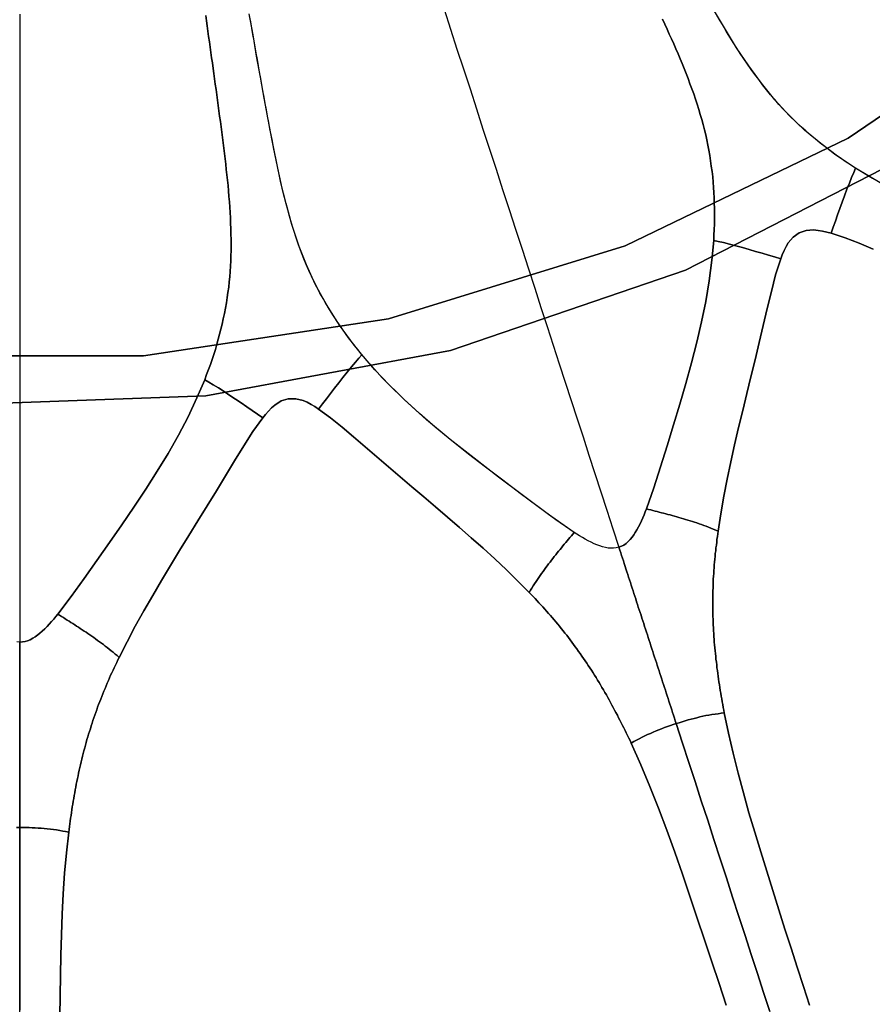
# Model space of a CAD drawing. Header units: centimetres. Extents: x -49.6 to 49.6, y -49.6 to 49.6.
# Tile 37 of 61: x 0 to 9.4, y -25.3 to -14.4. Entities that reach past the tile are written whole.
import ezdxf

# ---------------------------------------------------------------- set-up
doc = ezdxf.new("R2010")
doc.units = ezdxf.units.CM
doc.layers.get('0').update_dxf_attribs({"true_color": 0x5890e1})

msp = doc.modelspace()

# ---------------------------------------------------------------- linework, layer by layer
at = {"color": 16, "true_color": 0x870606}
for points in [[(-0.682, -18.671, 0), (2.043, -18.572, 0), (4.726, -18.076, 0), (7.307, -17.195, 0), (9.733, -15.948, 0), (11.951, -14.361, 0), (13.915, -12.468, 0), (15.582, -10.309, 0), (16.917, -7.93, 0), (17.891, -5.383, 0), (18.484, -2.72, 0), (18.684, 0, 0), (18.685, 0, 0), (18.72, 0, 0), (19.075, 0, 0), (19.831, 0, 0), (21.208, 0, 0), (22.982, 0, 0), (25.259, 0, 0), (29.538, 0, 0), (33.811, 0, 0)], [(-1.359, -18.133, 0), (1.359, -18.133, 0), (4.046, -17.728, 0), (6.643, -16.927, 0), (9.092, -15.747, 0), (11.337, -14.217, 0), (13.329, -12.368, 0), (15.024, -10.243, 0), (16.383, -7.89, 0), (17.376, -5.36, 0), (17.98, -2.71, 0), (18.184, 0, 0), (18.368, 0, 0), (18.537, 0, 0)], [(18.484, -2.72, 0), (17.891, -5.383, 0), (16.917, -7.93, 0), (15.582, -10.309, 0), (13.915, -12.468, 0), (11.951, -14.361, 0), (9.733, -15.948, 0), (7.307, -17.195, 0), (4.726, -18.076, 0), (2.043, -18.572, 0), (-0.682, -18.671, 0)], [(11.337, -14.217, 0), (9.092, -15.747, 0), (6.643, -16.927, 0), (4.046, -17.728, 0), (1.359, -18.133, 0), (-1.359, -18.133, 0)], [(4.656, -14.331, 0), (4.727, -14.549, 0), (4.798, -14.767, 0), (4.869, -14.986, 0), (4.941, -15.205, 0), (5.012, -15.425, 0), (5.083, -15.645, 0), (5.155, -15.866, 0), (5.227, -16.087, 0), (5.298, -16.307, 0), (5.37, -16.527, 0), (5.441, -16.745, 0), (5.512, -16.963, 0), (5.582, -17.179, 0), (5.651, -17.392, 0), (5.719, -17.603, 0), (5.787, -17.811, 0), (5.854, -18.017, 0), (5.92, -18.221, 0), (5.986, -18.423, 0), (6.051, -18.624, 0), (6.116, -18.825, 0), (6.181, -19.024, 0), (6.246, -19.224, 0), (6.311, -19.425, 0), (6.377, -19.626, 0), (6.443, -19.828, 0), (6.509, -20.032, 0), (6.575, -20.236, 0), (6.546, -20.243, 0), (6.517, -20.247, 0), (6.487, -20.247, 0), (6.458, -20.245, 0), (6.426, -20.239, 0), (6.395, -20.231, 0), (6.364, -20.221, 0), (6.334, -20.21, 0), (6.302, -20.196, 0), (6.27, -20.181, 0), (6.238, -20.164, 0), (6.206, -20.147, 0), (6.174, -20.128, 0), (6.143, -20.11, 0), (6.113, -20.091, 0), (6.084, -20.072, 0), (5.884, -19.935, 0), (5.688, -19.791, 0), (5.493, -19.646, 0), (5.3, -19.5, 0), (5.111, -19.357, 0), (4.924, -19.212, 0), (4.741, -19.067, 0), (4.56, -18.918, 0), (4.387, -18.768, 0), (4.218, -18.614, 0), (4.055, -18.454, 0), (3.898, -18.287, 0), (3.749, -18.115, 0), (3.608, -17.935, 0), (3.475, -17.747, 0), (3.354, -17.551, 0), (3.243, -17.347, 0), (3.146, -17.136, 0), (3.06, -16.917, 0), (2.987, -16.692, 0), (2.923, -16.464, 0), (2.867, -16.235, 0), (2.816, -16.003, 0), (2.77, -15.771, 0), (2.726, -15.539, 0), (2.684, -15.307, 0), (2.642, -15.075, 0), (2.6, -14.844, 0), (2.56, -14.612, 0), (2.519, -14.381, 0)], [(4.656, -14.331, 0), (4.727, -14.549, 0), (4.798, -14.767, 0), (4.869, -14.986, 0), (4.941, -15.205, 0), (5.012, -15.425, 0), (5.083, -15.645, 0), (5.155, -15.866, 0), (5.227, -16.087, 0), (5.298, -16.307, 0), (5.37, -16.527, 0), (5.441, -16.745, 0), (5.512, -16.963, 0), (5.582, -17.179, 0), (5.651, -17.392, 0), (5.719, -17.603, 0), (5.787, -17.811, 0), (5.854, -18.017, 0), (5.92, -18.221, 0), (5.986, -18.423, 0), (6.051, -18.624, 0), (6.116, -18.825, 0), (6.181, -19.024, 0), (6.246, -19.224, 0), (6.311, -19.425, 0), (6.377, -19.626, 0), (6.443, -19.828, 0), (6.509, -20.032, 0), (6.575, -20.236, 0), (6.603, -20.225, 0), (6.629, -20.211, 0), (6.653, -20.194, 0), (6.675, -20.174, 0), (6.698, -20.151, 0), (6.719, -20.126, 0), (6.738, -20.1, 0), (6.755, -20.073, 0), (6.773, -20.043, 0), (6.79, -20.011, 0), (6.807, -19.979, 0), (6.822, -19.946, 0), (6.837, -19.913, 0), (6.851, -19.879, 0), (6.864, -19.846, 0), (6.877, -19.814, 0), (6.958, -19.584, 0), (7.033, -19.352, 0), (7.104, -19.121, 0), (7.175, -18.89, 0), (7.243, -18.664, 0), (7.309, -18.438, 0), (7.372, -18.212, 0), (7.431, -17.985, 0), (7.483, -17.762, 0), (7.529, -17.538, 0), (7.567, -17.312, 0), (7.596, -17.085, 0), (7.615, -16.868, 0), (7.618, -16.809, 0), (7.621, -16.749, 0), (7.623, -16.69, 0), (7.624, -16.631, 0), (7.624, -16.573, 0), (7.623, -16.515, 0), (7.622, -16.458, 0), (7.62, -16.4, 0), (7.617, -16.343, 0), (7.613, -16.285, 0), (7.609, -16.228, 0), (7.604, -16.17, 0), (7.597, -16.11, 0), (7.589, -16.051, 0), (7.581, -15.993, 0), (7.572, -15.935, 0), (7.562, -15.878, 0), (7.551, -15.821, 0), (7.54, -15.765, 0), (7.527, -15.709, 0), (7.514, -15.653, 0), (7.499, -15.597, 0), (7.484, -15.541, 0), (7.468, -15.485, 0), (7.451, -15.429, 0), (7.434, -15.373, 0), (7.415, -15.316, 0), (7.396, -15.259, 0), (7.376, -15.204, 0), (7.355, -15.148, 0), (7.335, -15.092, 0), (7.313, -15.037, 0), (7.292, -14.982, 0), (7.269, -14.927, 0), (7.247, -14.873, 0), (7.224, -14.818, 0), (7.2, -14.764, 0), (7.177, -14.71, 0), (7.152, -14.656, 0), (7.128, -14.602, 0), (7.104, -14.548, 0), (7.079, -14.494, 0), (7.054, -14.44, 0)], [(9.358, -16.188, 0), (9.163, -16.07, 0), (8.974, -15.943, 0), (8.789, -15.804, 0), (8.613, -15.656, 0), (8.445, -15.496, 0), (8.287, -15.325, 0), (8.138, -15.143, 0), (7.999, -14.952, 0), (7.867, -14.755, 0), (7.743, -14.554, 0), (7.624, -14.35, 0)], [(0, -14.385, 0), (0, -14.612, 0), (0, -14.84, 0), (0, -15.069, 0), (0, -15.298, 0), (0, -15.527, 0), (0, -15.757, 0), (0, -15.988, 0), (0, -16.219, 0), (0, -16.45, 0), (0, -16.682, 0), (0, -16.915, 0), (0, -17.146, 0), (0, -17.377, 0), (0, -17.607, 0), (0, -17.836, 0), (0, -18.063, 0), (0, -18.288, 0), (0, -18.509, 0), (0, -18.728, 0), (0, -18.944, 0), (0, -19.158, 0), (0, -19.371, 0), (0, -19.583, 0), (0, -19.793, 0), (0, -20.003, 0), (0, -20.214, 0), (0, -20.424, 0), (0, -20.636, 0), (0, -20.849, 0), (0, -21.063, 0), (0, -21.277, 0), (-0.03, -21.275, 0)], [(0, -14.385, 0), (0, -14.612, 0), (0, -14.84, 0), (0, -15.069, 0), (0, -15.298, 0), (0, -15.527, 0), (0, -15.757, 0), (0, -15.988, 0), (0, -16.219, 0), (0, -16.45, 0), (0, -16.682, 0), (0, -16.915, 0), (0, -17.146, 0), (0, -17.377, 0), (0, -17.607, 0), (0, -17.836, 0), (0, -18.063, 0), (0, -18.288, 0), (0, -18.509, 0), (0, -18.728, 0), (0, -18.944, 0), (0, -19.158, 0), (0, -19.371, 0), (0, -19.583, 0), (0, -19.793, 0), (0, -20.003, 0), (0, -20.214, 0), (0, -20.424, 0), (0, -20.636, 0), (0, -20.849, 0), (0, -21.063, 0), (0, -21.277, 0), (0.03, -21.275, 0), (0.059, -21.27, 0), (0.087, -21.261, 0), (0.114, -21.25, 0), (0.143, -21.235, 0), (0.171, -21.217, 0), (0.197, -21.198, 0), (0.222, -21.178, 0), (0.248, -21.155, 0), (0.274, -21.13, 0), (0.3, -21.105, 0), (0.325, -21.078, 0), (0.349, -21.051, 0), (0.373, -21.023, 0), (0.396, -20.996, 0), (0.417, -20.969, 0), (0.566, -20.775, 0), (0.709, -20.578, 0), (0.848, -20.381, 0), (0.987, -20.183, 0), (1.121, -19.989, 0), (1.254, -19.794, 0), (1.384, -19.599, 0), (1.51, -19.401, 0), (1.628, -19.205, 0), (1.741, -19.006, 0), (1.847, -18.803, 0), (1.945, -18.597, 0), (2.03, -18.396, 0), (2.051, -18.34, 0), (2.072, -18.285, 0), (2.092, -18.229, 0), (2.111, -18.173, 0), (2.13, -18.118, 0), (2.147, -18.063, 0), (2.163, -18.008, 0), (2.179, -17.952, 0), (2.194, -17.897, 0), (2.208, -17.841, 0), (2.222, -17.785, 0), (2.234, -17.729, 0), (2.247, -17.67, 0), (2.258, -17.611, 0), (2.268, -17.553, 0), (2.277, -17.495, 0), (2.285, -17.438, 0), (2.293, -17.38, 0), (2.299, -17.323, 0), (2.304, -17.266, 0), (2.309, -17.208, 0), (2.313, -17.151, 0), (2.315, -17.093, 0), (2.318, -17.035, 0), (2.319, -16.977, 0), (2.319, -16.918, 0), (2.319, -16.858, 0), (2.318, -16.798, 0), (2.317, -16.739, 0), (2.314, -16.679, 0), (2.312, -16.62, 0), (2.309, -16.561, 0), (2.305, -16.502, 0), (2.301, -16.443, 0), (2.296, -16.384, 0), (2.291, -16.325, 0), (2.286, -16.266, 0), (2.28, -16.207, 0), (2.274, -16.149, 0), (2.267, -16.09, 0), (2.261, -16.031, 0), (2.254, -15.972, 0), (2.247, -15.914, 0), (2.24, -15.855, 0), (2.232, -15.796, 0), (2.225, -15.738, 0), (2.217, -15.679, 0), (2.209, -15.621, 0), (2.202, -15.562, 0), (2.194, -15.504, 0), (2.186, -15.445, 0), (2.178, -15.387, 0), (2.17, -15.328, 0), (2.162, -15.27, 0), (2.154, -15.212, 0), (2.146, -15.154, 0), (2.138, -15.095, 0), (2.13, -15.037, 0), (2.122, -14.979, 0), (2.114, -14.92, 0), (2.106, -14.862, 0), (2.098, -14.804, 0), (2.09, -14.746, 0), (2.082, -14.688, 0), (2.073, -14.63, 0), (2.065, -14.572, 0), (2.057, -14.514, 0), (2.049, -14.456, 0), (2.041, -14.398, 0)], [(2.041, -14.398, 0), (2.049, -14.456, 0), (2.057, -14.514, 0), (2.065, -14.572, 0), (2.073, -14.63, 0), (2.082, -14.688, 0), (2.09, -14.746, 0), (2.098, -14.804, 0), (2.106, -14.862, 0), (2.114, -14.92, 0), (2.122, -14.979, 0), (2.13, -15.037, 0), (2.138, -15.095, 0), (2.146, -15.154, 0), (2.154, -15.212, 0), (2.162, -15.27, 0), (2.17, -15.328, 0), (2.178, -15.387, 0), (2.186, -15.445, 0), (2.194, -15.504, 0), (2.202, -15.562, 0), (2.209, -15.621, 0), (2.217, -15.679, 0), (2.225, -15.738, 0), (2.232, -15.796, 0), (2.24, -15.855, 0), (2.247, -15.914, 0), (2.254, -15.972, 0), (2.261, -16.031, 0), (2.267, -16.09, 0), (2.274, -16.149, 0), (2.28, -16.207, 0), (2.286, -16.266, 0), (2.291, -16.325, 0), (2.296, -16.384, 0), (2.301, -16.443, 0), (2.305, -16.502, 0), (2.309, -16.561, 0), (2.312, -16.62, 0), (2.314, -16.679, 0), (2.317, -16.739, 0), (2.318, -16.798, 0), (2.319, -16.858, 0), (2.319, -16.918, 0), (2.319, -16.977, 0), (2.318, -17.035, 0), (2.315, -17.093, 0), (2.313, -17.151, 0), (2.309, -17.208, 0), (2.304, -17.266, 0), (2.299, -17.323, 0), (2.293, -17.38, 0), (2.285, -17.438, 0), (2.277, -17.495, 0), (2.268, -17.553, 0), (2.258, -17.611, 0), (2.247, -17.67, 0), (2.234, -17.729, 0), (2.222, -17.785, 0), (2.208, -17.841, 0), (2.194, -17.897, 0), (2.179, -17.952, 0), (2.163, -18.008, 0), (2.147, -18.063, 0), (2.13, -18.118, 0), (2.111, -18.173, 0), (2.092, -18.229, 0), (2.072, -18.285, 0), (2.051, -18.34, 0), (2.03, -18.396, 0), (2.074, -18.422, 0), (2.124, -18.452, 0), (2.181, -18.487, 0), (2.242, -18.527, 0), (2.305, -18.568, 0), (2.368, -18.61, 0), (2.43, -18.652, 0), (2.491, -18.694, 0), (2.551, -18.734, 0), (2.609, -18.774, 0), (2.667, -18.814, 0), (2.697, -18.777, 0), (2.729, -18.74, 0), (2.764, -18.705, 0), (2.8, -18.674, 0), (2.869, -18.63, 0), (2.947, -18.605, 0), (3.03, -18.605, 0), (3.109, -18.625, 0), (3.153, -18.644, 0), (3.197, -18.667, 0), (3.239, -18.692, 0), (3.279, -18.718, 0), (3.322, -18.662, 0), (3.365, -18.606, 0), (3.409, -18.549, 0), (3.454, -18.491, 0), (3.5, -18.431, 0), (3.547, -18.372, 0), (3.594, -18.313, 0), (3.64, -18.256, 0), (3.683, -18.205, 0), (3.721, -18.161, 0), (3.755, -18.122, 0), (3.712, -18.07, 0), (3.67, -18.017, 0), (3.629, -17.963, 0), (3.588, -17.908, 0), (3.548, -17.852, 0), (3.509, -17.796, 0), (3.471, -17.74, 0), (3.435, -17.683, 0), (3.398, -17.624, 0), (3.362, -17.565, 0), (3.328, -17.505, 0), (3.295, -17.445, 0), (3.263, -17.384, 0), (3.231, -17.322, 0), (3.202, -17.26, 0), (3.173, -17.197, 0), (3.145, -17.133, 0), (3.118, -17.068, 0), (3.092, -17.002, 0), (3.068, -16.936, 0), (3.044, -16.87, 0), (3.022, -16.803, 0), (3, -16.736, 0), (2.98, -16.669, 0), (2.96, -16.601, 0), (2.941, -16.533, 0), (2.923, -16.465, 0), (2.906, -16.397, 0), (2.889, -16.328, 0), (2.873, -16.26, 0), (2.857, -16.192, 0), (2.842, -16.124, 0), (2.828, -16.055, 0), (2.813, -15.986, 0), (2.799, -15.917, 0), (2.785, -15.848, 0), (2.772, -15.779, 0), (2.759, -15.71, 0), (2.746, -15.641, 0), (2.733, -15.572, 0), (2.72, -15.503, 0), (2.707, -15.434, 0), (2.694, -15.365, 0), (2.682, -15.296, 0), (2.669, -15.227, 0), (2.657, -15.158, 0), (2.645, -15.089, 0), (2.632, -15.02, 0), (2.62, -14.951, 0), (2.608, -14.882, 0), (2.595, -14.813, 0), (2.583, -14.744, 0), (2.571, -14.676, 0), (2.559, -14.607, 0), (2.547, -14.538, 0), (2.535, -14.469, 0), (2.523, -14.401, 0)], [(7.054, -14.44, 0), (7.079, -14.494, 0), (7.104, -14.548, 0), (7.128, -14.602, 0), (7.152, -14.656, 0), (7.177, -14.71, 0), (7.2, -14.764, 0), (7.224, -14.818, 0), (7.247, -14.873, 0), (7.269, -14.927, 0), (7.292, -14.982, 0), (7.313, -15.037, 0), (7.335, -15.092, 0), (7.355, -15.148, 0), (7.376, -15.204, 0), (7.396, -15.259, 0), (7.415, -15.316, 0), (7.434, -15.373, 0), (7.451, -15.429, 0), (7.468, -15.485, 0), (7.484, -15.541, 0), (7.499, -15.597, 0), (7.514, -15.653, 0), (7.527, -15.709, 0), (7.54, -15.765, 0), (7.551, -15.821, 0), (7.562, -15.878, 0), (7.572, -15.935, 0), (7.581, -15.993, 0), (7.589, -16.051, 0), (7.597, -16.11, 0), (7.604, -16.17, 0), (7.609, -16.228, 0), (7.613, -16.285, 0), (7.617, -16.343, 0), (7.62, -16.4, 0), (7.622, -16.458, 0), (7.623, -16.515, 0), (7.624, -16.573, 0), (7.624, -16.631, 0), (7.623, -16.69, 0), (7.621, -16.749, 0), (7.618, -16.809, 0), (7.615, -16.868, 0), (7.665, -16.879, 0), (7.722, -16.892, 0), (7.787, -16.909, 0), (7.857, -16.927, 0), (7.93, -16.947, 0), (8.003, -16.968, 0), (8.075, -16.988, 0), (8.146, -17.009, 0), (8.215, -17.029, 0), (8.283, -17.049, 0), (8.35, -17.069, 0), (8.367, -17.024, 0), (8.387, -16.98, 0), (8.409, -16.936, 0), (8.434, -16.895, 0), (8.486, -16.832, 0), (8.552, -16.784, 0), (8.631, -16.758, 0), (8.712, -16.753, 0), (8.76, -16.757, 0), (8.809, -16.765, 0), (8.856, -16.776, 0), (8.903, -16.788, 0), (8.926, -16.722, 0), (8.95, -16.656, 0), (8.974, -16.588, 0), (8.999, -16.518, 0), (9.024, -16.448, 0), (9.051, -16.377, 0), (9.077, -16.306, 0), (9.104, -16.238, 0), (9.128, -16.176, 0), (9.151, -16.122, 0), (9.172, -16.075, 0), (9.115, -16.038, 0), (9.058, -16.001, 0), (9.002, -15.962, 0), (8.946, -15.923, 0), (8.891, -15.882, 0), (8.837, -15.841, 0), (8.783, -15.799, 0), (8.731, -15.756, 0), (8.678, -15.712, 0), (8.626, -15.666, 0), (8.575, -15.62, 0), (8.524, -15.573, 0), (8.475, -15.525, 0), (8.426, -15.476, 0), (8.378, -15.426, 0), (8.331, -15.375, 0), (8.285, -15.322, 0), (8.24, -15.269, 0), (8.195, -15.214, 0), (8.151, -15.159, 0), (8.109, -15.103, 0), (8.067, -15.047, 0), (8.025, -14.99, 0), (7.985, -14.932, 0), (7.945, -14.874, 0), (7.906, -14.815, 0), (7.868, -14.756, 0), (7.83, -14.696, 0), (7.793, -14.637, 0), (7.757, -14.577, 0), (7.721, -14.517, 0), (7.686, -14.456, 0), (7.65, -14.396, 0)], [(9.461, -16.245, 0), (9.172, -16.075, 0), (9.151, -16.122, 0), (9.128, -16.176, 0), (9.104, -16.238, 0), (9.077, -16.306, 0), (9.051, -16.377, 0), (9.024, -16.448, 0), (8.999, -16.518, 0), (8.974, -16.588, 0), (8.95, -16.656, 0), (8.926, -16.722, 0), (8.903, -16.788, 0), (9.057, -16.839, 0), (9.21, -16.899, 0), (9.364, -16.962, 0)], [(9.364, -16.962, 0), (9.21, -16.899, 0), (9.057, -16.839, 0), (8.903, -16.788, 0), (8.856, -16.776, 0), (8.809, -16.765, 0), (8.76, -16.757, 0), (8.712, -16.753, 0), (8.631, -16.758, 0), (8.552, -16.784, 0), (8.486, -16.832, 0), (8.434, -16.895, 0), (8.409, -16.936, 0), (8.387, -16.98, 0), (8.367, -17.024, 0), (8.35, -17.069, 0), (8.294, -17.247, 0), (8.248, -17.427, 0), (8.203, -17.615, 0), (8.158, -17.802, 0), (8.114, -17.989, 0), (8.069, -18.177, 0), (8.023, -18.363, 0), (7.978, -18.549, 0), (7.933, -18.736, 0), (7.888, -18.922, 0), (7.845, -19.11, 0), (7.804, -19.297, 0), (7.764, -19.487, 0), (7.727, -19.676, 0), (7.693, -19.867, 0), (7.664, -20.057, 0), (7.66, -20.088, 0), (7.656, -20.119, 0), (7.651, -20.15, 0), (7.648, -20.181, 0), (7.644, -20.212, 0), (7.64, -20.243, 0), (7.637, -20.274, 0), (7.633, -20.305, 0), (7.63, -20.336, 0), (7.627, -20.367, 0), (7.625, -20.398, 0), (7.622, -20.429, 0), (7.619, -20.461, 0), (7.617, -20.492, 0), (7.615, -20.523, 0), (7.613, -20.554, 0), (7.611, -20.586, 0), (7.61, -20.617, 0), (7.609, -20.649, 0), (7.608, -20.68, 0), (7.607, -20.712, 0), (7.606, -20.743, 0), (7.605, -20.774, 0), (7.605, -20.806, 0), (7.605, -20.837, 0), (7.605, -20.869, 0), (7.605, -20.9, 0), (7.606, -20.931, 0), (7.606, -20.963, 0), (7.607, -20.994, 0), (7.608, -21.025, 0), (7.609, -21.057, 0), (7.61, -21.088, 0), (7.612, -21.12, 0), (7.614, -21.151, 0), (7.616, -21.183, 0), (7.618, -21.214, 0), (7.62, -21.246, 0), (7.622, -21.277, 0), (7.625, -21.308, 0), (7.628, -21.34, 0), (7.631, -21.371, 0), (7.634, -21.402, 0), (7.637, -21.433, 0), (7.64, -21.465, 0), (7.644, -21.496, 0), (7.648, -21.527, 0), (7.651, -21.558, 0), (7.656, -21.589, 0), (7.66, -21.621, 0), (7.664, -21.652, 0), (7.668, -21.683, 0), (7.673, -21.714, 0), (7.678, -21.745, 0), (7.682, -21.776, 0), (7.687, -21.807, 0), (7.693, -21.838, 0), (7.698, -21.869, 0), (7.703, -21.9, 0), (7.708, -21.931, 0), (7.714, -21.962, 0), (7.72, -21.993, 0), (7.725, -22.024, 0), (7.731, -22.054, 0), (7.777, -22.276, 0), (7.828, -22.495, 0), (7.882, -22.714, 0), (7.941, -22.931, 0), (8.002, -23.149, 0), (8.066, -23.364, 0), (8.131, -23.578, 0), (8.197, -23.79, 0), (8.263, -24.003, 0), (8.33, -24.215, 0), (8.397, -24.426, 0), (8.464, -24.636, 0), (8.531, -24.846, 0), (8.599, -25.055, 0), (8.668, -25.262, 0)], [(7.752, -25.263, 0), (7.674, -25.025, 0), (7.595, -24.785, 0), (7.515, -24.546, 0), (7.435, -24.305, 0), (7.354, -24.064, 0), (7.271, -23.823, 0), (7.188, -23.581, 0), (7.101, -23.34, 0), (7.01, -23.099, 0), (6.916, -22.86, 0), (6.816, -22.622, 0), (6.71, -22.386, 0), (6.697, -22.358, 0), (6.683, -22.33, 0), (6.67, -22.302, 0), (6.656, -22.274, 0), (6.642, -22.246, 0), (6.629, -22.218, 0), (6.615, -22.19, 0), (6.601, -22.162, 0), (6.586, -22.134, 0), (6.572, -22.106, 0), (6.558, -22.078, 0), (6.543, -22.05, 0), (6.528, -22.022, 0), (6.513, -21.994, 0), (6.498, -21.967, 0), (6.483, -21.939, 0), (6.468, -21.911, 0), (6.453, -21.884, 0), (6.437, -21.856, 0), (6.421, -21.829, 0), (6.405, -21.802, 0), (6.389, -21.774, 0), (6.373, -21.747, 0), (6.357, -21.72, 0), (6.341, -21.693, 0), (6.324, -21.666, 0), (6.307, -21.639, 0), (6.291, -21.613, 0), (6.274, -21.586, 0), (6.256, -21.559, 0), (6.239, -21.533, 0), (6.222, -21.507, 0), (6.204, -21.481, 0), (6.187, -21.455, 0), (6.169, -21.429, 0), (6.151, -21.403, 0), (6.133, -21.378, 0), (6.115, -21.352, 0), (6.096, -21.327, 0), (6.078, -21.302, 0), (6.059, -21.276, 0), (6.04, -21.251, 0), (6.021, -21.226, 0), (6.002, -21.202, 0), (5.982, -21.177, 0), (5.963, -21.152, 0), (5.943, -21.128, 0), (5.923, -21.103, 0), (5.903, -21.079, 0), (5.883, -21.055, 0), (5.863, -21.031, 0), (5.843, -21.008, 0), (5.823, -20.984, 0), (5.802, -20.961, 0), (5.782, -20.937, 0), (5.761, -20.914, 0), (5.74, -20.891, 0), (5.719, -20.868, 0), (5.698, -20.845, 0), (5.677, -20.822, 0), (5.655, -20.799, 0), (5.634, -20.777, 0), (5.612, -20.754, 0), (5.59, -20.732, 0), (5.466, -20.606, 0), (5.34, -20.484, 0), (5.213, -20.364, 0), (5.084, -20.246, 0), (4.954, -20.131, 0), (4.825, -20.017, 0), (4.694, -19.905, 0), (4.564, -19.793, 0), (4.434, -19.682, 0), (4.304, -19.572, 0), (4.175, -19.463, 0), (4.046, -19.353, 0), (3.918, -19.243, 0), (3.791, -19.134, 0), (3.664, -19.025, 0), (3.537, -18.918, 0), (3.41, -18.814, 0), (3.279, -18.718, 0), (3.239, -18.692, 0), (3.197, -18.667, 0), (3.153, -18.644, 0), (3.109, -18.625, 0), (3.03, -18.605, 0), (2.947, -18.605, 0), (2.869, -18.63, 0), (2.8, -18.674, 0), (2.764, -18.705, 0), (2.729, -18.74, 0), (2.697, -18.777, 0), (2.667, -18.814, 0), (2.559, -18.966, 0), (2.459, -19.123, 0), (2.358, -19.287, 0), (2.258, -19.452, 0), (2.158, -19.616, 0), (2.057, -19.78, 0), (1.956, -19.944, 0), (1.856, -20.107, 0), (1.755, -20.27, 0), (1.655, -20.434, 0), (1.556, -20.599, 0), (1.459, -20.764, 0), (1.362, -20.932, 0), (1.268, -21.101, 0), (1.178, -21.272, 0), (1.091, -21.444, 0), (1.077, -21.472, 0), (1.064, -21.5, 0), (1.05, -21.528, 0), (1.037, -21.557, 0), (1.024, -21.585, 0), (1.011, -21.613, 0), (0.998, -21.641, 0), (0.985, -21.67, 0), (0.973, -21.698, 0), (0.96, -21.727, 0), (0.948, -21.756, 0), (0.936, -21.785, 0), (0.924, -21.814, 0), (0.912, -21.843, 0), (0.9, -21.872, 0), (0.889, -21.901, 0), (0.878, -21.93, 0), (0.866, -21.96, 0), (0.855, -21.989, 0), (0.845, -22.019, 0), (0.834, -22.049, 0), (0.824, -22.078, 0), (0.813, -22.108, 0), (0.803, -22.138, 0), (0.794, -22.167, 0), (0.784, -22.197, 0), (0.775, -22.227, 0), (0.765, -22.257, 0), (0.756, -22.287, 0), (0.747, -22.317, 0), (0.738, -22.347, 0), (0.73, -22.377, 0), (0.721, -22.408, 0), (0.713, -22.438, 0), (0.705, -22.469, 0), (0.697, -22.499, 0), (0.689, -22.53, 0), (0.682, -22.56, 0), (0.674, -22.591, 0), (0.667, -22.622, 0), (0.66, -22.652, 0), (0.653, -22.683, 0), (0.646, -22.714, 0), (0.64, -22.744, 0), (0.634, -22.775, 0), (0.627, -22.806, 0), (0.621, -22.837, 0), (0.615, -22.867, 0), (0.609, -22.899, 0), (0.604, -22.93, 0), (0.598, -22.961, 0), (0.593, -22.992, 0), (0.587, -23.023, 0), (0.582, -23.054, 0), (0.577, -23.085, 0), (0.572, -23.116, 0), (0.568, -23.147, 0), (0.563, -23.178, 0), (0.558, -23.209, 0), (0.554, -23.24, 0), (0.55, -23.271, 0), (0.546, -23.302, 0), (0.542, -23.333, 0), (0.538, -23.364, 0), (0.513, -23.589, 0), (0.493, -23.813, 0), (0.478, -24.038, 0), (0.466, -24.263, 0), (0.457, -24.488, 0), (0.451, -24.713, 0), (0.447, -24.936, 0), (0.444, -25.159, 0), (0.442, -25.382, 0)], [(-0.034, -23.312, 0), (0, -23.312, 0), (0, -23.28, 0), (0, -23.247, 0), (0, -23.215, 0), (0, -23.183, 0), (0, -23.151, 0), (0, -23.118, 0), (0, -23.086, 0), (0, -23.054, 0), (0, -23.022, 0), (0, -22.99, 0), (0, -22.958, 0), (0, -22.926, 0), (0, -22.894, 0), (0, -22.862, 0), (0, -22.83, 0), (0, -22.798, 0), (0, -22.766, 0), (0, -22.735, 0), (0, -22.703, 0), (0, -22.671, 0), (0, -22.639, 0), (0, -22.607, 0), (0, -22.575, 0), (0, -22.543, 0), (0, -22.511, 0), (0, -22.479, 0), (0, -22.447, 0), (0, -22.415, 0), (0, -22.383, 0), (0, -22.352, 0), (0, -22.32, 0), (0, -22.288, 0), (0, -22.255, 0), (0, -22.222, 0), (0, -22.19, 0), (0, -22.157, 0), (0, -22.125, 0), (0, -22.094, 0), (0, -22.062, 0), (0, -22.031, 0), (0, -21.999, 0), (0, -21.968, 0), (0, -21.937, 0), (0, -21.905, 0), (0, -21.874, 0), (0, -21.842, 0), (0, -21.811, 0), (0, -21.779, 0), (0, -21.747, 0), (0, -21.716, 0), (0, -21.684, 0), (0, -21.653, 0), (0, -21.621, 0), (0, -21.59, 0), (0, -21.559, 0), (0, -21.528, 0), (0, -21.497, 0), (0, -21.466, 0), (0, -21.435, 0), (0, -21.403, 0), (0, -21.371, 0), (0, -21.341, 0), (0, -21.31, 0), (0, -21.277, 0), (-0.03, -21.275, 0)], [(8.668, -25.262, 0), (8.599, -25.055, 0), (8.531, -24.846, 0), (8.464, -24.636, 0), (8.397, -24.426, 0), (8.33, -24.215, 0), (8.263, -24.003, 0), (8.197, -23.79, 0), (8.131, -23.578, 0), (8.066, -23.364, 0), (8.002, -23.149, 0), (7.941, -22.931, 0), (7.882, -22.714, 0), (7.828, -22.495, 0), (7.777, -22.276, 0), (7.731, -22.054, 0), (7.698, -22.058, 0), (7.665, -22.062, 0), (7.631, -22.066, 0), (7.595, -22.072, 0), (7.563, -22.077, 0), (7.53, -22.083, 0), (7.496, -22.09, 0), (7.462, -22.098, 0), (7.431, -22.106, 0), (7.399, -22.114, 0), (7.366, -22.122, 0), (7.334, -22.131, 0), (7.301, -22.141, 0), (7.268, -22.15, 0), (7.236, -22.161, 0), (7.204, -22.171, 0), (7.273, -22.384, 0), (7.342, -22.597, 0), (7.411, -22.808, 0), (7.479, -23.019, 0), (7.549, -23.232, 0), (7.617, -23.444, 0), (7.686, -23.655, 0), (7.754, -23.865, 0), (7.823, -24.077, 0), (7.891, -24.288, 0), (7.96, -24.497, 0), (8.027, -24.706, 0), (8.095, -24.915, 0), (8.163, -25.123, 0), (8.231, -25.331, 0)], [(8.231, -25.331, 0), (8.163, -25.123, 0), (8.095, -24.915, 0), (8.027, -24.706, 0), (7.96, -24.497, 0), (7.891, -24.288, 0), (7.823, -24.077, 0), (7.754, -23.865, 0), (7.686, -23.655, 0), (7.617, -23.444, 0), (7.549, -23.232, 0), (7.479, -23.019, 0), (7.411, -22.808, 0), (7.342, -22.597, 0), (7.273, -22.384, 0), (7.204, -22.171, 0), (7.172, -22.181, 0), (7.14, -22.192, 0), (7.108, -22.204, 0), (7.076, -22.215, 0), (7.044, -22.227, 0), (7.013, -22.239, 0), (6.982, -22.251, 0), (6.952, -22.264, 0), (6.92, -22.278, 0), (6.889, -22.292, 0), (6.859, -22.306, 0), (6.83, -22.321, 0), (6.797, -22.337, 0), (6.768, -22.353, 0), (6.739, -22.369, 0), (6.71, -22.386, 0), (6.816, -22.622, 0), (6.916, -22.86, 0), (7.01, -23.099, 0), (7.101, -23.34, 0), (7.188, -23.581, 0), (7.271, -23.823, 0), (7.354, -24.064, 0), (7.435, -24.305, 0), (7.515, -24.546, 0), (7.595, -24.785, 0), (7.674, -25.025, 0), (7.752, -25.263, 0)], [(-0.044, -26.852, 0), (0, -26.851, 0), (0, -26.635, 0), (0, -26.416, 0), (0, -26.197, 0), (0, -25.977, 0), (0, -25.758, 0), (0, -25.538, 0), (0, -25.316, 0), (0, -25.094, 0), (0, -24.873, 0), (0, -24.651, 0), (0, -24.428, 0), (0, -24.204, 0), (0, -23.982, 0), (0, -23.759, 0), (0, -23.536, 0), (0, -23.312, 0), (-0.034, -23.312, 0)], [(0.442, -25.382, 0), (0.444, -25.159, 0), (0.447, -24.936, 0), (0.451, -24.713, 0), (0.457, -24.488, 0), (0.466, -24.263, 0), (0.478, -24.038, 0), (0.493, -23.813, 0), (0.513, -23.589, 0), (0.538, -23.364, 0), (0.504, -23.357, 0), (0.472, -23.351, 0), (0.439, -23.344, 0), (0.403, -23.338, 0), (0.37, -23.334, 0), (0.337, -23.329, 0), (0.303, -23.326, 0), (0.268, -23.323, 0), (0.236, -23.32, 0), (0.203, -23.318, 0), (0.169, -23.316, 0), (0.136, -23.314, 0), (0.102, -23.313, 0), (0.068, -23.312, 0), (0.034, -23.312, 0), (0, -23.312, 0), (0, -23.536, 0), (0, -23.759, 0), (0, -23.982, 0), (0, -24.204, 0), (0, -24.428, 0), (0, -24.651, 0), (0, -24.873, 0), (0, -25.094, 0), (0, -25.316, 0)]]:
    msp.add_polyline3d(points, dxfattribs=at)
for points in [[(8.294, -17.247, 0), (8.35, -17.069, 0), (8.283, -17.049, 0), (8.215, -17.029, 0), (8.146, -17.009, 0), (8.075, -16.988, 0), (8.003, -16.968, 0), (7.93, -16.947, 0), (7.857, -16.927, 0), (7.787, -16.909, 0), (7.722, -16.892, 0), (7.665, -16.879, 0), (7.615, -16.868, 0), (7.596, -17.085, 0), (7.567, -17.312, 0), (7.529, -17.538, 0), (7.483, -17.762, 0), (7.431, -17.985, 0), (7.372, -18.212, 0), (7.309, -18.438, 0), (7.243, -18.664, 0), (7.175, -18.89, 0), (7.104, -19.121, 0), (7.033, -19.352, 0), (6.958, -19.584, 0), (6.877, -19.814, 0), (6.9, -19.82, 0), (6.924, -19.826, 0), (6.947, -19.832, 0), (6.971, -19.838, 0), (6.994, -19.844, 0), (7.018, -19.85, 0), (7.042, -19.856, 0), (7.065, -19.862, 0), (7.089, -19.868, 0), (7.113, -19.874, 0), (7.137, -19.881, 0), (7.161, -19.887, 0), (7.185, -19.894, 0), (7.209, -19.901, 0), (7.233, -19.908, 0), (7.258, -19.915, 0), (7.282, -19.922, 0), (7.307, -19.929, 0), (7.331, -19.937, 0), (7.356, -19.944, 0), (7.381, -19.952, 0), (7.406, -19.96, 0), (7.431, -19.969, 0), (7.456, -19.977, 0), (7.481, -19.986, 0), (7.507, -19.995, 0), (7.533, -20.004, 0), (7.559, -20.014, 0), (7.585, -20.025, 0), (7.611, -20.035, 0), (7.638, -20.046, 0), (7.664, -20.057, 0), (7.693, -19.867, 0), (7.727, -19.676, 0), (7.764, -19.487, 0), (7.804, -19.297, 0), (7.845, -19.11, 0), (7.888, -18.922, 0), (7.933, -18.736, 0), (7.978, -18.549, 0), (8.023, -18.363, 0), (8.069, -18.177, 0), (8.114, -17.989, 0), (8.158, -17.802, 0), (8.203, -17.615, 0), (8.248, -17.427, 0)], [(4.216, -18.611, 0), (3.978, -18.374, 0), (3.755, -18.122, 0), (3.721, -18.161, 0), (3.683, -18.205, 0), (3.64, -18.256, 0), (3.594, -18.313, 0), (3.547, -18.372, 0), (3.5, -18.431, 0), (3.454, -18.491, 0), (3.409, -18.549, 0), (3.365, -18.606, 0), (3.322, -18.662, 0), (3.279, -18.718, 0), (3.41, -18.814, 0), (3.537, -18.918, 0), (3.664, -19.025, 0), (3.791, -19.134, 0), (3.918, -19.243, 0), (4.046, -19.353, 0), (4.175, -19.463, 0), (4.304, -19.572, 0), (4.434, -19.682, 0), (4.564, -19.793, 0), (4.694, -19.905, 0), (4.825, -20.017, 0), (4.954, -20.131, 0), (5.084, -20.246, 0), (5.213, -20.364, 0), (5.34, -20.484, 0), (5.466, -20.606, 0), (5.59, -20.732, 0), (5.605, -20.707, 0), (5.62, -20.683, 0), (5.635, -20.658, 0), (5.65, -20.635, 0), (5.666, -20.612, 0), (5.681, -20.589, 0), (5.696, -20.566, 0), (5.711, -20.544, 0), (5.727, -20.523, 0), (5.742, -20.501, 0), (5.758, -20.48, 0), (5.773, -20.459, 0), (5.789, -20.438, 0), (5.804, -20.418, 0), (5.82, -20.398, 0), (5.835, -20.377, 0), (5.851, -20.357, 0), (5.866, -20.338, 0), (5.882, -20.318, 0), (5.897, -20.298, 0), (5.913, -20.279, 0), (5.929, -20.26, 0), (5.944, -20.24, 0), (5.96, -20.221, 0), (5.975, -20.203, 0), (5.991, -20.184, 0), (6.006, -20.165, 0), (6.022, -20.146, 0), (6.038, -20.128, 0), (6.053, -20.109, 0), (6.069, -20.091, 0), (6.084, -20.072, 0), (5.802, -19.875, 0), (5.527, -19.67, 0), (5.254, -19.465, 0), (4.985, -19.259, 0), (4.722, -19.051, 0), (4.464, -18.836, 0)], [(2.559, -18.966, 0), (2.667, -18.814, 0), (2.609, -18.774, 0), (2.551, -18.734, 0), (2.491, -18.694, 0), (2.43, -18.652, 0), (2.368, -18.61, 0), (2.305, -18.568, 0), (2.242, -18.527, 0), (2.181, -18.487, 0), (2.124, -18.452, 0), (2.074, -18.422, 0), (2.03, -18.396, 0), (1.945, -18.597, 0), (1.847, -18.803, 0), (1.741, -19.006, 0), (1.628, -19.205, 0), (1.51, -19.401, 0), (1.384, -19.599, 0), (1.254, -19.794, 0), (1.121, -19.989, 0), (0.987, -20.183, 0), (0.848, -20.381, 0), (0.709, -20.578, 0), (0.566, -20.775, 0), (0.417, -20.969, 0), (0.438, -20.982, 0), (0.458, -20.995, 0), (0.479, -21.008, 0), (0.499, -21.021, 0), (0.52, -21.034, 0), (0.541, -21.047, 0), (0.561, -21.06, 0), (0.582, -21.073, 0), (0.603, -21.086, 0), (0.623, -21.1, 0), (0.644, -21.113, 0), (0.665, -21.127, 0), (0.686, -21.141, 0), (0.707, -21.155, 0), (0.728, -21.169, 0), (0.749, -21.183, 0), (0.77, -21.197, 0), (0.791, -21.212, 0), (0.812, -21.226, 0), (0.833, -21.241, 0), (0.854, -21.257, 0), (0.875, -21.272, 0), (0.896, -21.287, 0), (0.918, -21.303, 0), (0.939, -21.32, 0), (0.961, -21.336, 0), (0.982, -21.353, 0), (1.004, -21.371, 0), (1.026, -21.388, 0), (1.047, -21.407, 0), (1.069, -21.425, 0), (1.091, -21.444, 0), (1.178, -21.272, 0), (1.268, -21.101, 0), (1.362, -20.932, 0), (1.459, -20.764, 0), (1.556, -20.599, 0), (1.655, -20.434, 0), (1.755, -20.27, 0), (1.856, -20.107, 0), (1.956, -19.944, 0), (2.057, -19.78, 0), (2.158, -19.616, 0), (2.258, -19.452, 0), (2.358, -19.287, 0), (2.459, -19.123, 0)], [(6.877, -21.166, 0), (6.887, -21.197, 0), (6.897, -21.227, 0), (6.907, -21.258, 0), (6.917, -21.288, 0), (6.927, -21.318, 0), (6.937, -21.349, 0), (6.946, -21.379, 0), (6.956, -21.409, 0), (6.966, -21.44, 0), (6.976, -21.47, 0), (6.986, -21.5, 0), (6.996, -21.531, 0), (7.006, -21.561, 0), (7.016, -21.591, 0), (7.025, -21.622, 0), (7.035, -21.652, 0), (7.045, -21.682, 0), (7.055, -21.713, 0), (7.065, -21.743, 0), (7.075, -21.774, 0), (7.085, -21.804, 0), (7.094, -21.834, 0), (7.104, -21.865, 0), (7.114, -21.895, 0), (7.124, -21.925, 0), (7.134, -21.956, 0), (7.144, -21.987, 0), (7.154, -22.018, 0), (7.164, -22.048, 0), (7.174, -22.079, 0), (7.184, -22.11, 0), (7.194, -22.14, 0), (7.204, -22.171, 0), (7.236, -22.161, 0), (7.268, -22.15, 0), (7.301, -22.141, 0), (7.334, -22.131, 0), (7.366, -22.122, 0), (7.399, -22.114, 0), (7.431, -22.106, 0), (7.462, -22.098, 0), (7.496, -22.09, 0), (7.53, -22.083, 0), (7.563, -22.077, 0), (7.595, -22.072, 0), (7.631, -22.066, 0), (7.665, -22.062, 0), (7.698, -22.058, 0), (7.731, -22.054, 0), (7.725, -22.024, 0), (7.72, -21.993, 0), (7.714, -21.962, 0), (7.708, -21.931, 0), (7.703, -21.9, 0), (7.698, -21.869, 0), (7.693, -21.838, 0), (7.687, -21.807, 0), (7.682, -21.776, 0), (7.678, -21.745, 0), (7.673, -21.714, 0), (7.668, -21.683, 0), (7.664, -21.652, 0), (7.66, -21.621, 0), (7.656, -21.589, 0), (7.651, -21.558, 0), (7.648, -21.527, 0), (7.644, -21.496, 0), (7.64, -21.465, 0), (7.637, -21.433, 0), (7.634, -21.402, 0), (7.631, -21.371, 0), (7.628, -21.34, 0), (7.625, -21.308, 0), (7.622, -21.277, 0), (7.62, -21.246, 0), (7.618, -21.214, 0), (7.616, -21.183, 0), (7.614, -21.151, 0), (7.612, -21.12, 0), (7.61, -21.088, 0), (7.609, -21.057, 0), (7.608, -21.025, 0), (7.607, -20.994, 0), (7.606, -20.963, 0), (7.606, -20.931, 0), (7.605, -20.9, 0), (7.605, -20.869, 0), (7.605, -20.837, 0), (7.605, -20.806, 0), (7.605, -20.774, 0), (7.606, -20.743, 0), (7.607, -20.712, 0), (7.608, -20.68, 0), (7.609, -20.649, 0), (7.61, -20.617, 0), (7.611, -20.586, 0), (7.613, -20.554, 0), (7.615, -20.523, 0), (7.617, -20.492, 0), (7.619, -20.461, 0), (7.622, -20.429, 0), (7.625, -20.398, 0), (7.627, -20.367, 0), (7.63, -20.336, 0), (7.633, -20.305, 0), (7.637, -20.274, 0), (7.64, -20.243, 0), (7.644, -20.212, 0), (7.648, -20.181, 0), (7.651, -20.15, 0), (7.656, -20.119, 0), (7.66, -20.088, 0), (7.664, -20.057, 0), (7.638, -20.046, 0), (7.611, -20.035, 0), (7.585, -20.025, 0), (7.559, -20.014, 0), (7.533, -20.004, 0), (7.507, -19.995, 0), (7.481, -19.986, 0), (7.456, -19.977, 0), (7.431, -19.969, 0), (7.406, -19.96, 0), (7.381, -19.952, 0), (7.356, -19.944, 0), (7.331, -19.937, 0), (7.307, -19.929, 0), (7.282, -19.922, 0), (7.258, -19.915, 0), (7.233, -19.908, 0), (7.209, -19.901, 0), (7.185, -19.894, 0), (7.161, -19.887, 0), (7.137, -19.881, 0), (7.113, -19.874, 0), (7.089, -19.868, 0), (7.065, -19.862, 0), (7.042, -19.856, 0), (7.018, -19.85, 0), (6.994, -19.844, 0), (6.971, -19.838, 0), (6.947, -19.832, 0), (6.924, -19.826, 0), (6.9, -19.82, 0), (6.877, -19.814, 0), (6.864, -19.846, 0), (6.851, -19.879, 0), (6.837, -19.913, 0), (6.822, -19.946, 0), (6.807, -19.979, 0), (6.79, -20.011, 0), (6.773, -20.043, 0), (6.755, -20.073, 0), (6.738, -20.1, 0), (6.719, -20.126, 0), (6.698, -20.151, 0), (6.675, -20.174, 0), (6.653, -20.194, 0), (6.629, -20.211, 0), (6.603, -20.225, 0), (6.575, -20.236, 0), (6.585, -20.267, 0), (6.595, -20.296, 0), (6.604, -20.325, 0), (6.614, -20.356, 0), (6.624, -20.386, 0), (6.633, -20.415, 0), (6.643, -20.445, 0), (6.652, -20.474, 0), (6.662, -20.504, 0), (6.672, -20.534, 0), (6.681, -20.563, 0), (6.691, -20.593, 0), (6.701, -20.623, 0), (6.71, -20.653, 0), (6.72, -20.683, 0), (6.73, -20.713, 0), (6.74, -20.743, 0), (6.75, -20.773, 0), (6.759, -20.803, 0), (6.769, -20.833, 0), (6.779, -20.863, 0), (6.788, -20.893, 0), (6.798, -20.923, 0), (6.808, -20.952, 0), (6.818, -20.982, 0), (6.827, -21.012, 0), (6.837, -21.042, 0), (6.847, -21.073, 0), (6.857, -21.104, 0), (6.867, -21.134, 0)], [(5.605, -20.707, 0), (5.59, -20.732, 0), (5.612, -20.754, 0), (5.634, -20.777, 0), (5.655, -20.799, 0), (5.677, -20.822, 0), (5.698, -20.845, 0), (5.719, -20.868, 0), (5.74, -20.891, 0), (5.761, -20.914, 0), (5.782, -20.937, 0), (5.802, -20.961, 0), (5.823, -20.984, 0), (5.843, -21.008, 0), (5.863, -21.031, 0), (5.883, -21.055, 0), (5.903, -21.079, 0), (5.923, -21.103, 0), (5.943, -21.128, 0), (5.963, -21.152, 0), (5.982, -21.177, 0), (6.002, -21.202, 0), (6.021, -21.226, 0), (6.04, -21.251, 0), (6.059, -21.276, 0), (6.078, -21.302, 0), (6.096, -21.327, 0), (6.115, -21.352, 0), (6.133, -21.378, 0), (6.151, -21.403, 0), (6.169, -21.429, 0), (6.187, -21.455, 0), (6.204, -21.481, 0), (6.222, -21.507, 0), (6.239, -21.533, 0), (6.256, -21.559, 0), (6.274, -21.586, 0), (6.291, -21.613, 0), (6.307, -21.639, 0), (6.324, -21.666, 0), (6.341, -21.693, 0), (6.357, -21.72, 0), (6.373, -21.747, 0), (6.389, -21.774, 0), (6.405, -21.802, 0), (6.421, -21.829, 0), (6.437, -21.856, 0), (6.453, -21.884, 0), (6.468, -21.911, 0), (6.483, -21.939, 0), (6.498, -21.967, 0), (6.513, -21.994, 0), (6.528, -22.022, 0), (6.543, -22.05, 0), (6.558, -22.078, 0), (6.572, -22.106, 0), (6.586, -22.134, 0), (6.601, -22.162, 0), (6.615, -22.19, 0), (6.629, -22.218, 0), (6.642, -22.246, 0), (6.656, -22.274, 0), (6.67, -22.302, 0), (6.683, -22.33, 0), (6.697, -22.358, 0), (6.71, -22.386, 0), (6.739, -22.369, 0), (6.768, -22.353, 0), (6.797, -22.337, 0), (6.83, -22.321, 0), (6.859, -22.306, 0), (6.889, -22.292, 0), (6.92, -22.278, 0), (6.952, -22.264, 0), (6.982, -22.251, 0), (7.013, -22.239, 0), (7.044, -22.227, 0), (7.076, -22.215, 0), (7.108, -22.204, 0), (7.14, -22.192, 0), (7.172, -22.181, 0), (7.204, -22.171, 0), (7.194, -22.14, 0), (7.184, -22.11, 0), (7.174, -22.079, 0), (7.164, -22.048, 0), (7.154, -22.018, 0), (7.144, -21.987, 0), (7.134, -21.956, 0), (7.124, -21.925, 0), (7.114, -21.895, 0), (7.104, -21.865, 0), (7.094, -21.834, 0), (7.085, -21.804, 0), (7.075, -21.774, 0), (7.065, -21.743, 0), (7.055, -21.713, 0), (7.045, -21.682, 0), (7.035, -21.652, 0), (7.025, -21.622, 0), (7.016, -21.591, 0), (7.006, -21.561, 0), (6.996, -21.531, 0), (6.986, -21.5, 0), (6.976, -21.47, 0), (6.966, -21.44, 0), (6.956, -21.409, 0), (6.946, -21.379, 0), (6.937, -21.349, 0), (6.927, -21.318, 0), (6.917, -21.288, 0), (6.907, -21.258, 0), (6.897, -21.227, 0), (6.887, -21.197, 0), (6.877, -21.166, 0), (6.867, -21.134, 0), (6.857, -21.104, 0), (6.847, -21.073, 0), (6.837, -21.042, 0), (6.827, -21.012, 0), (6.818, -20.982, 0), (6.808, -20.952, 0), (6.798, -20.923, 0), (6.788, -20.893, 0), (6.779, -20.863, 0), (6.769, -20.833, 0), (6.759, -20.803, 0), (6.75, -20.773, 0), (6.74, -20.743, 0), (6.73, -20.713, 0), (6.72, -20.683, 0), (6.71, -20.653, 0), (6.701, -20.623, 0), (6.691, -20.593, 0), (6.681, -20.563, 0), (6.672, -20.534, 0), (6.662, -20.504, 0), (6.652, -20.474, 0), (6.643, -20.445, 0), (6.633, -20.415, 0), (6.624, -20.386, 0), (6.614, -20.356, 0), (6.604, -20.325, 0), (6.595, -20.296, 0), (6.585, -20.267, 0), (6.575, -20.236, 0), (6.546, -20.243, 0), (6.517, -20.247, 0), (6.487, -20.247, 0), (6.458, -20.245, 0), (6.426, -20.239, 0), (6.395, -20.231, 0), (6.364, -20.221, 0), (6.334, -20.21, 0), (6.302, -20.196, 0), (6.27, -20.181, 0), (6.238, -20.164, 0), (6.206, -20.147, 0), (6.174, -20.128, 0), (6.143, -20.11, 0), (6.113, -20.091, 0), (6.084, -20.072, 0), (6.069, -20.091, 0), (6.053, -20.109, 0), (6.038, -20.128, 0), (6.022, -20.146, 0), (6.006, -20.165, 0), (5.991, -20.184, 0), (5.975, -20.203, 0), (5.96, -20.221, 0), (5.944, -20.24, 0), (5.929, -20.26, 0), (5.913, -20.279, 0), (5.897, -20.298, 0), (5.882, -20.318, 0), (5.866, -20.338, 0), (5.851, -20.357, 0), (5.835, -20.377, 0), (5.82, -20.398, 0), (5.804, -20.418, 0), (5.789, -20.438, 0), (5.773, -20.459, 0), (5.758, -20.48, 0), (5.742, -20.501, 0), (5.727, -20.523, 0), (5.711, -20.544, 0), (5.696, -20.566, 0), (5.681, -20.589, 0), (5.666, -20.612, 0), (5.65, -20.635, 0), (5.635, -20.658, 0), (5.62, -20.683, 0)], [(0, -22.255, 0), (0, -22.288, 0), (0, -22.32, 0), (0, -22.352, 0), (0, -22.383, 0), (0, -22.415, 0), (0, -22.447, 0), (0, -22.479, 0), (0, -22.511, 0), (0, -22.543, 0), (0, -22.575, 0), (0, -22.607, 0), (0, -22.639, 0), (0, -22.671, 0), (0, -22.703, 0), (0, -22.735, 0), (0, -22.766, 0), (0, -22.798, 0), (0, -22.83, 0), (0, -22.862, 0), (0, -22.894, 0), (0, -22.926, 0), (0, -22.958, 0), (0, -22.99, 0), (0, -23.022, 0), (0, -23.054, 0), (0, -23.086, 0), (0, -23.118, 0), (0, -23.151, 0), (0, -23.183, 0), (0, -23.215, 0), (0, -23.247, 0), (0, -23.28, 0), (0, -23.312, 0), (0.034, -23.312, 0), (0.068, -23.312, 0), (0.102, -23.313, 0), (0.136, -23.314, 0), (0.169, -23.316, 0), (0.203, -23.318, 0), (0.236, -23.32, 0), (0.268, -23.323, 0), (0.303, -23.326, 0), (0.337, -23.329, 0), (0.37, -23.334, 0), (0.403, -23.338, 0), (0.439, -23.344, 0), (0.472, -23.351, 0), (0.504, -23.357, 0), (0.538, -23.364, 0), (0.542, -23.333, 0), (0.546, -23.302, 0), (0.55, -23.271, 0), (0.554, -23.24, 0), (0.558, -23.209, 0), (0.563, -23.178, 0), (0.568, -23.147, 0), (0.572, -23.116, 0), (0.577, -23.085, 0), (0.582, -23.054, 0), (0.587, -23.023, 0), (0.593, -22.992, 0), (0.598, -22.961, 0), (0.604, -22.93, 0), (0.609, -22.899, 0), (0.615, -22.867, 0), (0.621, -22.837, 0), (0.627, -22.806, 0), (0.634, -22.775, 0), (0.64, -22.744, 0), (0.646, -22.714, 0), (0.653, -22.683, 0), (0.66, -22.652, 0), (0.667, -22.622, 0), (0.674, -22.591, 0), (0.682, -22.56, 0), (0.689, -22.53, 0), (0.697, -22.499, 0), (0.705, -22.469, 0), (0.713, -22.438, 0), (0.721, -22.408, 0), (0.73, -22.377, 0), (0.738, -22.347, 0), (0.747, -22.317, 0), (0.756, -22.287, 0), (0.765, -22.257, 0), (0.775, -22.227, 0), (0.784, -22.197, 0), (0.794, -22.167, 0), (0.803, -22.138, 0), (0.813, -22.108, 0), (0.824, -22.078, 0), (0.834, -22.049, 0), (0.845, -22.019, 0), (0.855, -21.989, 0), (0.866, -21.96, 0), (0.878, -21.93, 0), (0.889, -21.901, 0), (0.9, -21.872, 0), (0.912, -21.843, 0), (0.924, -21.814, 0), (0.936, -21.785, 0), (0.948, -21.756, 0), (0.96, -21.727, 0), (0.973, -21.698, 0), (0.985, -21.67, 0), (0.998, -21.641, 0), (1.011, -21.613, 0), (1.024, -21.585, 0), (1.037, -21.557, 0), (1.05, -21.528, 0), (1.064, -21.5, 0), (1.077, -21.472, 0), (1.091, -21.444, 0), (1.069, -21.425, 0), (1.047, -21.407, 0), (1.026, -21.388, 0), (1.004, -21.371, 0), (0.982, -21.353, 0), (0.961, -21.336, 0), (0.939, -21.32, 0), (0.918, -21.303, 0), (0.896, -21.287, 0), (0.875, -21.272, 0), (0.854, -21.257, 0), (0.833, -21.241, 0), (0.812, -21.226, 0), (0.791, -21.212, 0), (0.77, -21.197, 0), (0.749, -21.183, 0), (0.728, -21.169, 0), (0.707, -21.155, 0), (0.686, -21.141, 0), (0.665, -21.127, 0), (0.644, -21.113, 0), (0.623, -21.1, 0), (0.603, -21.086, 0), (0.582, -21.073, 0), (0.561, -21.06, 0), (0.541, -21.047, 0), (0.52, -21.034, 0), (0.499, -21.021, 0), (0.479, -21.008, 0), (0.458, -20.995, 0), (0.438, -20.982, 0), (0.417, -20.969, 0), (0.396, -20.996, 0), (0.373, -21.023, 0), (0.349, -21.051, 0), (0.325, -21.078, 0), (0.3, -21.105, 0), (0.274, -21.13, 0), (0.248, -21.155, 0), (0.222, -21.178, 0), (0.197, -21.198, 0), (0.171, -21.217, 0), (0.143, -21.235, 0), (0.114, -21.25, 0), (0.087, -21.261, 0), (0.059, -21.27, 0), (0.03, -21.275, 0), (0, -21.277, 0), (0, -21.31, 0), (0, -21.341, 0), (0, -21.371, 0), (0, -21.403, 0), (0, -21.435, 0), (0, -21.466, 0), (0, -21.497, 0), (0, -21.528, 0), (0, -21.559, 0), (0, -21.59, 0), (0, -21.621, 0), (0, -21.653, 0), (0, -21.684, 0), (0, -21.716, 0), (0, -21.747, 0), (0, -21.779, 0), (0, -21.811, 0), (0, -21.842, 0), (0, -21.874, 0), (0, -21.905, 0), (0, -21.937, 0), (0, -21.968, 0), (0, -21.999, 0), (0, -22.031, 0), (0, -22.062, 0), (0, -22.094, 0), (0, -22.125, 0), (0, -22.157, 0), (0, -22.19, 0), (0, -22.222, 0)]]:
    msp.add_polyline3d(points, close=True, dxfattribs=at)

doc.saveas('drawing.dxf')
